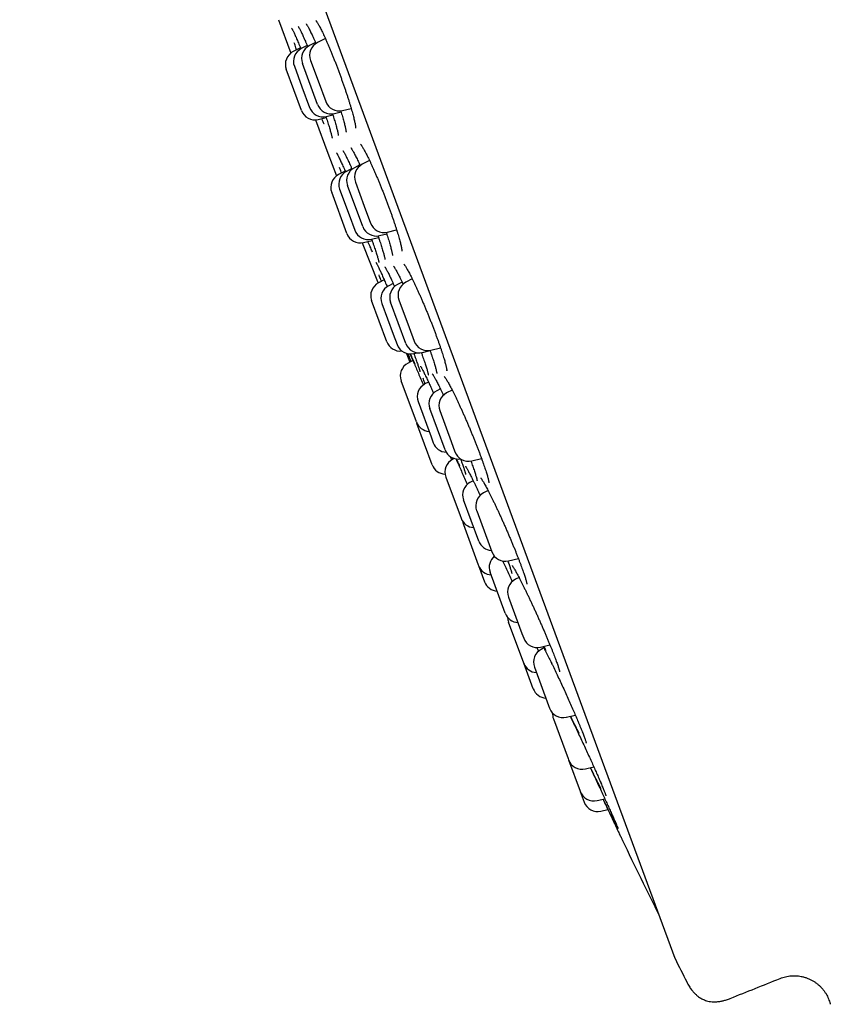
# Model space of a CAD drawing. Header units: millimetres. Extents: x 8 to 1233, y 12 to 1462.
# Tile 16 of 131: x 98 to 126, y 1246 to 1280. Entities that reach past the tile are written whole.
import ezdxf

# ---------------------------------------------------------------- set-up
doc = ezdxf.new("R2010")
doc.units = ezdxf.units.MM

msp = doc.modelspace()

# ---------------------------------------------------------------- linework, layer by layer
at = {"color": 7, "linetype": 'Continuous', "lineweight": 30}
for p, q in [((97.551, 1309.032), (120.359, 1247.204)), ((106.562, 1279.874), (106.99, 1278.714)), ((107.847, 1279.084), (107.635, 1278.974)), ((108.193, 1279.22), (107.916, 1279.078)), ((107.324, 1278.896), (107.072, 1278.766)), ((107.56, 1278.977), (107.353, 1278.87)), ((107.923, 1276.924), (107.394, 1278.356)), ((107.676, 1278.46), (107.94, 1277.744)), ((107.36, 1276.716), (106.832, 1278.149)), ((107.113, 1278.253), (107.377, 1277.536)), ((107.94, 1277.744), (108.204, 1277.027)), ((107.377, 1277.536), (107.642, 1276.82)), ((108.507, 1276.61), (108.74, 1276.665)), ((108.788, 1276.714), (109.091, 1276.785)), ((107.848, 1276.389), (108.276, 1275.229)), ((107.944, 1276.402), (108.221, 1276.467)), ((108.225, 1276.506), (108.452, 1276.559)), ((108.277, 1275.225), (108.577, 1274.435)), ((109.731, 1274.972), (109.479, 1274.842)), ((108.881, 1274.6), (108.652, 1274.483)), ((109.113, 1274.691), (108.93, 1274.596)), ((109.393, 1274.819), (109.203, 1274.722)), ((108.69, 1273.979), (109.022, 1273.077)), ((109.492, 1272.671), (108.963, 1274.104)), ((109.238, 1274.224), (109.549, 1273.384)), ((108.94, 1272.432), (108.412, 1273.865)), ((109.549, 1273.384), (109.767, 1272.792)), ((109.022, 1273.077), (109.218, 1272.546)), ((110.351, 1272.478), (110.674, 1272.554)), ((109.524, 1272.118), (109.817, 1272.187)), ((109.802, 1272.232), (110.046, 1272.29)), ((110.075, 1272.358), (110.327, 1272.417)), ((109.476, 1272.11), (110.028, 1270.708)), ((110.241, 1270.818), (110.042, 1270.715)), ((111.217, 1270.85), (110.994, 1270.735)), ((110.554, 1270.694), (110.399, 1270.614)), ((110.865, 1270.738), (110.703, 1270.655)), ((110.33, 1268.665), (109.801, 1270.098)), ((110.159, 1269.996), (110.555, 1268.922)), ((110.992, 1268.605), (110.463, 1270.038)), ((110.754, 1270.117), (111.108, 1269.156)), ((111.108, 1269.156), (111.282, 1268.684)), ((110.555, 1268.922), (110.687, 1268.564)), ((111.866, 1268.371), (112.202, 1268.45)), ((111.013, 1268.258), (111.138, 1267.953)), ((111.271, 1268.25), (111.403, 1268.281)), ((111.576, 1268.291), (111.838, 1268.353)), ((111.241, 1268.006), (111.073, 1267.919)), ((111.361, 1265.869), (110.833, 1267.302)), ((111.784, 1267.258), (111.66, 1267.194)), ((112.2, 1267.019), (112.069, 1266.952)), ((112.607, 1266.98), (112.415, 1266.881)), ((111.42, 1266.577), (111.871, 1265.354)), ((112.358, 1264.902), (111.829, 1266.335)), ((112.175, 1266.264), (112.572, 1265.189)), ((111.372, 1265.842), (111.382, 1265.814)), ((111.91, 1264.381), (111.382, 1265.814)), ((111.871, 1265.354), (111.949, 1265.144)), ((112.572, 1265.189), (112.704, 1264.831)), ((112.639, 1264.575), (112.62, 1264.622)), ((112.68, 1264.597), (112.628, 1264.57)), ((113.287, 1264.517), (113.629, 1264.598)), ((112.388, 1263.953), (112.881, 1262.616)), ((113.208, 1263.75), (113.2, 1263.769)), ((113.34, 1263.825), (113.242, 1263.775)), ((113.858, 1263.48), (113.7, 1263.398)), ((113.53, 1261.724), (113.001, 1263.157)), ((112.881, 1262.616), (112.917, 1262.52)), ((113.46, 1262.781), (113.894, 1261.604)), ((112.997, 1262.303), (113.516, 1260.894)), ((113.894, 1261.604), (113.989, 1261.348)), ((113.516, 1260.894), (113.525, 1260.87)), ((114.396, 1261.012), (114.389, 1261.027)), ((114.572, 1261.034), (114.912, 1261.114)), ((113.525, 1260.87), (113.733, 1260.307)), ((114.457, 1259.211), (113.929, 1260.644)), ((114.934, 1260.456), (114.809, 1260.392)), ((114.569, 1259.774), (115.036, 1258.509)), ((115.099, 1257.472), (114.57, 1258.905)), ((115.036, 1258.509), (115.098, 1258.341)), ((115.551, 1258.018), (115.61, 1257.885)), ((115.681, 1258.027), (116.012, 1258.105)), ((115.802, 1258.001), (115.709, 1257.953)), ((115.427, 1256.583), (115.099, 1257.472)), ((115.469, 1257.335), (115.962, 1255.998)), ((115.962, 1255.998), (115.997, 1255.902)), ((116.132, 1255.538), (116.644, 1254.148)), ((116.581, 1255.589), (116.896, 1255.663)), ((116.644, 1254.148), (116.66, 1254.105)), ((116.66, 1254.105), (117.062, 1253.016)), ((117.244, 1253.792), (117.538, 1253.861)), ((117.062, 1253.016), (117.066, 1253.005)), ((117.066, 1253.005), (117.203, 1252.634)), ((117.65, 1252.691), (117.919, 1252.754)), ((117.787, 1252.321), (118.027, 1252.377)), ((125.771, 1245.595), (125.771, 1245.595))]:
    msp.add_line(p, q, dxfattribs=at)
at = {"color": 7, "linetype": 'Continuous', "lineweight": 30, "flags": 128}
msp.add_lwpolyline([(112.969, 1262.416), (112.977, 1262.372), (112.997, 1262.303)], dxfattribs=at)
at = {"color": 7, "linetype": 'Continuous', "lineweight": 30}
for centre, radius, start, end in [((108.145, 1278.633), 0.5, 117.2488, 200.2488), ((107.301, 1278.322), 0.5, 117.2488, 200.2488), ((107.582, 1278.426), 0.5, 117.2488, 200.2488), ((107.864, 1278.529), 0.5, 117.2488, 200.2488), ((108.674, 1277.2), 0.5, 200.2488, 283.2488), ((107.829, 1276.889), 0.5, 200.2488, 283.2488), ((108.111, 1276.993), 0.5, 200.2488, 283.2488), ((108.392, 1277.097), 0.5, 200.2488, 283.2488), ((109.159, 1274.152), 0.5, 117.2488, 200.2488), ((109.432, 1274.277), 0.5, 117.2488, 200.2488), ((109.708, 1274.397), 0.5, 117.2488, 200.2488), ((108.881, 1274.038), 0.5, 117.2488, 200.2488), ((109.687, 1272.719), 0.5, 200.2488, 283.2488), ((109.961, 1272.844), 0.5, 200.2488, 283.2488), ((110.236, 1272.965), 0.5, 200.2488, 283.2488), ((109.409, 1272.605), 0.5, 200.2488, 283.2488), ((110.271, 1270.271), 0.5, 117.2488, 200.2488), ((110.628, 1270.169), 0.5, 117.2488, 200.2488), ((110.932, 1270.211), 0.5, 117.2488, 200.2488), ((111.223, 1270.29), 0.5, 117.2488, 200.2488), ((110.799, 1268.838), 0.5, 200.2488, 275.9422), ((111.156, 1268.737), 0.5, 200.2488, 283.2488), ((111.461, 1268.778), 0.5, 200.2488, 283.2488), ((111.751, 1268.857), 0.5, 200.2488, 283.2488), ((111.302, 1267.475), 0.5, 117.2488, 200.2488), ((111.889, 1266.75), 0.5, 117.2488, 200.2488), ((112.298, 1266.508), 0.5, 117.2488, 200.2488), ((112.644, 1266.437), 0.5, 117.2488, 200.2488), ((111.831, 1266.042), 0.5, 200.2488, 266.6706), ((112.418, 1265.317), 0.5, 200.2488, 267.7655), ((112.827, 1265.075), 0.5, 200.2488, 279.0899), ((113.173, 1265.004), 0.5, 200.2488, 283.2488), ((112.379, 1264.554), 0.5, 200.2488, 268.0479), ((112.857, 1264.126), 0.5, 117.2488, 200.2488), ((113.471, 1263.33), 0.5, 117.2488, 200.2488), ((113.929, 1262.954), 0.5, 117.2488, 200.2488), ((113.386, 1262.693), 0.5, 200.2488, 266.6706), ((113.999, 1261.897), 0.5, 200.2488, 266.6706), ((114.458, 1261.521), 0.5, 200.2488, 283.2488), ((114.398, 1260.817), 0.5, 130.361, 200.2488), ((113.994, 1261.043), 0.5, 200.2488, 266.6706), ((114.202, 1260.48), 0.5, 200.2488, 266.6706), ((115.038, 1259.947), 0.5, 117.2488, 200.2488), ((114.926, 1259.384), 0.5, 200.2488, 266.6706), ((115.039, 1259.078), 0.5, 181.1991, 200.2488), ((115.567, 1258.514), 0.5, 200.2488, 283.2488), ((115.938, 1257.508), 0.5, 117.2488, 200.2488), ((115.568, 1257.645), 0.5, 200.2488, 266.6706), ((115.896, 1256.756), 0.5, 200.2488, 266.6706), ((116.467, 1256.075), 0.5, 200.2488, 283.2488), ((116.601, 1255.711), 0.5, 177.4151, 200.2488), ((117.129, 1254.278), 0.5, 200.2488, 283.2488), ((117.535, 1253.178), 0.5, 200.2488, 283.2488), ((117.672, 1252.807), 0.5, 200.2488, 283.2488), ((388.869, 1381.377), 300, 205.6951, 206.25538), ((120.546, 1247.274), 0.2, 200.2488, 206.5587), ((388.71, 1381.319), 300, 206.55872, 206.73152), ((-14.041, 1588.097), 368.446, 291.71643, 292.00656)]:
    msp.add_arc(centre, radius, start, end, dxfattribs=at)
for points, knots in [([(107.522, 1279.731), (107.522, 1279.731), (107.521, 1279.732), (107.525, 1279.728), (107.531, 1279.719), (107.543, 1279.702), (107.559, 1279.677), (107.579, 1279.644), (107.602, 1279.601), (107.629, 1279.55), (107.659, 1279.491), (107.692, 1279.425), (107.727, 1279.351), (107.764, 1279.271), (107.803, 1279.185), (107.836, 1279.109), (107.858, 1279.059), (107.865, 1279.042)], [0, 0, 0, 0, 0.006757, 0.053466, 0.107371, 0.168487, 0.236066, 0.308853, 0.38547, 0.464696, 0.545576, 0.62741, 0.709705, 0.792095, 0.874118, 0.95616, 1, 1, 1, 1]), ([(107.862, 1279.845), (107.862, 1279.845), (107.862, 1279.846), (107.867, 1279.84), (107.877, 1279.828), (107.891, 1279.808), (107.91, 1279.78), (107.932, 1279.743), (107.959, 1279.698), (107.988, 1279.644), (108.021, 1279.582), (108.056, 1279.513), (108.093, 1279.437), (108.132, 1279.355), (108.172, 1279.267), (108.214, 1279.174), (108.258, 1279.074), (108.303, 1278.969), (108.349, 1278.86), (108.396, 1278.746), (108.444, 1278.629), (108.492, 1278.508), (108.54, 1278.386), (108.587, 1278.262), (108.635, 1278.137), (108.681, 1278.012), (108.727, 1277.888), (108.771, 1277.763), (108.815, 1277.639), (108.858, 1277.516), (108.899, 1277.394), (108.939, 1277.274), (108.977, 1277.157), (109.013, 1277.043), (109.047, 1276.933), (109.079, 1276.828), (109.108, 1276.728), (109.135, 1276.634), (109.158, 1276.547), (109.179, 1276.466), (109.197, 1276.391), (109.212, 1276.323), (109.225, 1276.262), (109.234, 1276.21), (109.241, 1276.167), (109.244, 1276.135), (109.246, 1276.112), (109.246, 1276.099), (109.246, 1276.094), (109.246, 1276.095), (109.246, 1276.095)], [0, 0, 0, 0, 0.007294, 0.021079, 0.036719, 0.054148, 0.073135, 0.093355, 0.114477, 0.136212, 0.158335, 0.180677, 0.203121, 0.225564, 0.247883, 0.270427, 0.293164, 0.316065, 0.339096, 0.362224, 0.385411, 0.408616, 0.431796, 0.454918, 0.477958, 0.500899, 0.52366, 0.546384, 0.569248, 0.592235, 0.615322, 0.638479, 0.661671, 0.68485, 0.707978, 0.731018, 0.753937, 0.776706, 0.799263, 0.821572, 0.84392, 0.866264, 0.8885, 0.910489, 0.932033, 0.950769, 0.968164, 0.98388, 0.997733, 1, 1, 1, 1]), ([(107.017, 1279.576), (107.017, 1279.576), (107.017, 1279.577), (107.02, 1279.573), (107.025, 1279.563), (107.036, 1279.546), (107.05, 1279.52), (107.067, 1279.485), (107.089, 1279.442), (107.113, 1279.39), (107.14, 1279.33), (107.17, 1279.263), (107.202, 1279.189), (107.236, 1279.109), (107.273, 1279.022), (107.307, 1278.938), (107.33, 1278.882), (107.34, 1278.859)], [0, 0, 0, 0, 0.00725, 0.052115, 0.105284, 0.166517, 0.234522, 0.307474, 0.383633, 0.461678, 0.54072, 0.619866, 0.699462, 0.779948, 0.86116, 0.942955, 1, 1, 1, 1]), ([(107.243, 1279.642), (107.243, 1279.642), (107.243, 1279.641), (107.249, 1279.634), (107.258, 1279.62), (107.272, 1279.597), (107.289, 1279.567), (107.31, 1279.527), (107.335, 1279.479), (107.362, 1279.422), (107.392, 1279.359), (107.425, 1279.288), (107.459, 1279.21), (107.496, 1279.126), (107.536, 1279.034), (107.563, 1278.97), (107.577, 1278.935), (107.578, 1278.934)], [0, 0, 0, 0, 0.0350695, 0.0858811, 0.1443315, 0.2096971, 0.280571, 0.3553528, 0.4326489, 0.5114254, 0.5908363, 0.6703484, 0.7510695, 0.8326496, 0.9149218, 0.9977299, 1, 1, 1, 1]), ([(107.189, 1278.827), (107.181, 1278.851), (107.152, 1278.937), (107.128, 1279.012), (107.111, 1279.066)], [0, 0, 0, 0, 0.2841374, 1, 1, 1, 1]), ([(108.727, 1276.707), (108.733, 1276.687), (108.75, 1276.632), (108.774, 1276.55), (108.801, 1276.459), (108.824, 1276.375), (108.845, 1276.297), (108.863, 1276.225), (108.879, 1276.161), (108.891, 1276.104), (108.901, 1276.055), (108.907, 1276.017), (108.911, 1275.989), (108.912, 1275.971), (108.913, 1275.962), (108.913, 1275.962), (108.913, 1275.962)], [0, 0, 0, 0, 0.0488139, 0.132629, 0.215871, 0.2979886, 0.3799802, 0.4621794, 0.5442745, 0.6258537, 0.7063401, 0.7848923, 0.8519004, 0.9130797, 0.967154, 1, 1, 1, 1]), ([(108.151, 1276.24), (108.151, 1276.241), (108.129, 1276.293), (108.102, 1276.357), (108.075, 1276.425), (108.072, 1276.432)], [0, 0, 0, 0, 0.026419, 0.900069, 1, 1, 1, 1]), ([(108.208, 1276.504), (108.212, 1276.493), (108.227, 1276.448), (108.251, 1276.374), (108.281, 1276.282), (108.308, 1276.196), (108.333, 1276.115), (108.355, 1276.041), (108.375, 1275.973), (108.391, 1275.913), (108.405, 1275.861), (108.415, 1275.819), (108.422, 1275.788), (108.427, 1275.766), (108.428, 1275.754), (108.429, 1275.749), (108.429, 1275.75), (108.429, 1275.751)], [0, 0, 0, 0, 0.02634, 0.107729, 0.18964, 0.271975, 0.354594, 0.437285, 0.51973, 0.601583, 0.682391, 0.761508, 0.830083, 0.893125, 0.948161, 0.996009, 1, 1, 1, 1]), ([(108.438, 1276.602), (108.44, 1276.596), (108.453, 1276.556), (108.475, 1276.486), (108.504, 1276.393), (108.53, 1276.305), (108.554, 1276.223), (108.575, 1276.147), (108.594, 1276.078), (108.61, 1276.017), (108.622, 1275.963), (108.632, 1275.92), (108.638, 1275.888), (108.641, 1275.865), (108.643, 1275.852), (108.643, 1275.846), (108.643, 1275.847), (108.643, 1275.847)], [0, 0, 0, 0, 0.014444, 0.096308, 0.178694, 0.261507, 0.344603, 0.427764, 0.510656, 0.592912, 0.674048, 0.753392, 0.822104, 0.885526, 0.941978, 0.99098, 1, 1, 1, 1]), ([(108.805, 1275.312), (108.806, 1275.311), (108.806, 1275.31), (108.813, 1275.301), (108.823, 1275.286), (108.837, 1275.262), (108.855, 1275.23), (108.878, 1275.189), (108.904, 1275.139), (108.933, 1275.081), (108.965, 1275.015), (108.999, 1274.942), (109.036, 1274.863), (109.075, 1274.777), (109.104, 1274.712), (109.121, 1274.673), (109.124, 1274.667)], [0, 0, 0, 0, 0.043839, 0.09687, 0.1582, 0.227127, 0.302245, 0.381963, 0.464875, 0.549872, 0.63612, 0.722992, 0.809975, 0.896625, 0.982698, 1, 1, 1, 1]), ([(109.08, 1275.418), (109.08, 1275.418), (109.079, 1275.419), (109.083, 1275.415), (109.09, 1275.405), (109.102, 1275.387), (109.119, 1275.362), (109.139, 1275.327), (109.164, 1275.284), (109.192, 1275.233), (109.223, 1275.173), (109.257, 1275.105), (109.294, 1275.03), (109.333, 1274.948), (109.37, 1274.868), (109.395, 1274.814), (109.405, 1274.791)], [0, 0, 0, 0, 0.0116356, 0.0622341, 0.1201842, 0.1852038, 0.2565019, 0.3315891, 0.4113681, 0.4945813, 0.5802978, 0.6677809, 0.7564399, 0.8457859, 0.9354052, 1, 1, 1, 1]), ([(109.418, 1275.541), (109.418, 1275.541), (109.417, 1275.541), (109.422, 1275.536), (109.432, 1275.524), (109.446, 1275.505), (109.464, 1275.477), (109.487, 1275.441), (109.514, 1275.396), (109.544, 1275.343), (109.577, 1275.281), (109.613, 1275.212), (109.652, 1275.135), (109.693, 1275.052), (109.736, 1274.963), (109.78, 1274.869), (109.825, 1274.77), (109.871, 1274.667), (109.918, 1274.56), (109.966, 1274.449), (110.014, 1274.335), (110.063, 1274.216), (110.113, 1274.094), (110.163, 1273.97), (110.213, 1273.845), (110.262, 1273.718), (110.31, 1273.592), (110.358, 1273.466), (110.404, 1273.342), (110.448, 1273.22), (110.491, 1273.101), (110.532, 1272.984), (110.571, 1272.869), (110.609, 1272.757), (110.644, 1272.649), (110.677, 1272.544), (110.708, 1272.444), (110.737, 1272.349), (110.762, 1272.26), (110.785, 1272.178), (110.805, 1272.103), (110.821, 1272.035), (110.834, 1271.975), (110.845, 1271.924), (110.852, 1271.881), (110.856, 1271.849), (110.858, 1271.827), (110.858, 1271.816), (110.858, 1271.811), (110.858, 1271.812), (110.858, 1271.812)], [0, 0, 0, 0, 0.006642, 0.020414, 0.035931, 0.053177, 0.071424, 0.091107, 0.111887, 0.133496, 0.155709, 0.178342, 0.201245, 0.224294, 0.247378, 0.270387, 0.293255, 0.315933, 0.33841, 0.361084, 0.383977, 0.407057, 0.430286, 0.453619, 0.477009, 0.5004, 0.523738, 0.546985, 0.570107, 0.593083, 0.615853, 0.638566, 0.66143, 0.684404, 0.707466, 0.730585, 0.753721, 0.776817, 0.799824, 0.822685, 0.84534, 0.867718, 0.889722, 0.911303, 0.932511, 0.953105, 0.970337, 0.985941, 0.999728, 1, 1, 1, 1]), ([(108.583, 1275.236), (108.583, 1275.236), (108.583, 1275.237), (108.587, 1275.231), (108.594, 1275.219), (108.605, 1275.199), (108.621, 1275.17), (108.64, 1275.132), (108.663, 1275.085), (108.69, 1275.03), (108.719, 1274.967), (108.751, 1274.897), (108.785, 1274.82), (108.822, 1274.737), (108.858, 1274.654), (108.882, 1274.596), (108.893, 1274.57)], [0, 0, 0, 0, 0.021945, 0.06929, 0.125799, 0.190775, 0.262793, 0.340034, 0.420872, 0.504066, 0.588721, 0.674185, 0.759961, 0.845575, 0.930729, 1, 1, 1, 1]), ([(108.756, 1274.536), (108.752, 1274.547), (108.727, 1274.618), (108.706, 1274.681), (108.689, 1274.733)], [0, 0, 0, 0, 0.151798, 1, 1, 1, 1]), ([(109.8, 1272.235), (109.802, 1272.228), (109.817, 1272.186), (109.843, 1272.112), (109.876, 1272.016), (109.907, 1271.925), (109.935, 1271.84), (109.961, 1271.763), (109.983, 1271.692), (110.003, 1271.629), (110.019, 1271.573), (110.033, 1271.524), (110.043, 1271.486), (110.05, 1271.457), (110.054, 1271.438), (110.056, 1271.427), (110.056, 1271.426), (110.056, 1271.425)], [0, 0, 0, 0, 0.0152458, 0.0940088, 0.1725539, 0.2507607, 0.3285167, 0.4057078, 0.4820657, 0.558322, 0.634444, 0.7100614, 0.784569, 0.8496765, 0.9094489, 0.9617272, 1, 1, 1, 1]), ([(110.025, 1272.351), (110.036, 1272.318), (110.059, 1272.25), (110.091, 1272.154), (110.122, 1272.061), (110.15, 1271.974), (110.174, 1271.894), (110.196, 1271.82), (110.215, 1271.754), (110.231, 1271.695), (110.244, 1271.644), (110.254, 1271.601), (110.261, 1271.569), (110.265, 1271.547), (110.266, 1271.536), (110.266, 1271.531), (110.266, 1271.532), (110.266, 1271.532)], [0, 0, 0, 0, 0.074111, 0.153018, 0.23157, 0.309646, 0.387125, 0.463704, 0.540071, 0.616255, 0.691884, 0.766376, 0.838808, 0.898901, 0.952384, 0.998209, 1, 1, 1, 1]), ([(110.309, 1272.471), (110.312, 1272.461), (110.327, 1272.416), (110.352, 1272.339), (110.383, 1272.243), (110.411, 1272.152), (110.436, 1272.067), (110.458, 1271.989), (110.477, 1271.918), (110.493, 1271.856), (110.506, 1271.801), (110.516, 1271.755), (110.522, 1271.719), (110.526, 1271.694), (110.528, 1271.678), (110.528, 1271.67), (110.528, 1271.671), (110.528, 1271.671)], [0, 0, 0, 0, 0.0227838, 0.1036191, 0.1844398, 0.265068, 0.345326, 0.4250193, 0.5039288, 0.581792, 0.6581309, 0.7332762, 0.8067969, 0.8697746, 0.9272754, 0.9780804, 1, 1, 1, 1]), ([(109.836, 1271.779), (109.814, 1271.827), (109.771, 1271.924), (109.716, 1272.052), (109.682, 1272.134), (109.674, 1272.154)], [0, 0, 0, 0, 0.429078, 0.858553, 1, 1, 1, 1]), ([(109.955, 1271.423), (109.955, 1271.423), (109.954, 1271.424), (109.957, 1271.42), (109.963, 1271.41), (109.973, 1271.392), (109.987, 1271.365), (110.005, 1271.33), (110.027, 1271.286), (110.052, 1271.233), (110.081, 1271.173), (110.112, 1271.105), (110.147, 1271.029), (110.179, 1270.957), (110.201, 1270.907), (110.21, 1270.887)], [0, 0, 0, 0, 0.011006, 0.0629387, 0.1254392, 0.196183, 0.2758826, 0.362085, 0.4527743, 0.5464374, 0.642019, 0.7387669, 0.8361136, 0.9335824, 1, 1, 1, 1]), ([(110.259, 1271.276), (110.259, 1271.276), (110.259, 1271.276), (110.263, 1271.27), (110.272, 1271.257), (110.285, 1271.236), (110.302, 1271.207), (110.323, 1271.169), (110.348, 1271.122), (110.376, 1271.066), (110.408, 1271.003), (110.442, 1270.932), (110.479, 1270.855), (110.518, 1270.772), (110.558, 1270.683), (110.587, 1270.621), (110.602, 1270.587), (110.602, 1270.586)], [0, 0, 0, 0, 0.027095, 0.074675, 0.130717, 0.194532, 0.264858, 0.340098, 0.418789, 0.499775, 0.582198, 0.665414, 0.748934, 0.832284, 0.915176, 0.997418, 1, 1, 1, 1]), ([(110.565, 1271.296), (110.565, 1271.296), (110.565, 1271.297), (110.568, 1271.293), (110.575, 1271.283), (110.587, 1271.266), (110.604, 1271.241), (110.624, 1271.207), (110.649, 1271.165), (110.677, 1271.114), (110.708, 1271.055), (110.743, 1270.988), (110.78, 1270.913), (110.82, 1270.832), (110.859, 1270.751), (110.885, 1270.694), (110.897, 1270.669)], [0, 0, 0, 0, 0.009859, 0.059771, 0.117229, 0.181975, 0.252894, 0.328362, 0.407388, 0.489932, 0.575029, 0.661957, 0.750141, 0.839106, 0.928443, 1, 1, 1, 1]), ([(110.922, 1271.369), (110.922, 1271.369), (110.921, 1271.369), (110.926, 1271.365), (110.934, 1271.354), (110.948, 1271.336), (110.966, 1271.309), (110.989, 1271.274), (111.015, 1271.231), (111.045, 1271.179), (111.079, 1271.118), (111.116, 1271.05), (111.155, 1270.975), (111.197, 1270.893), (111.24, 1270.804), (111.285, 1270.711), (111.332, 1270.613), (111.379, 1270.511), (111.427, 1270.405), (111.476, 1270.295), (111.526, 1270.182), (111.577, 1270.065), (111.628, 1269.944), (111.68, 1269.821), (111.731, 1269.697), (111.783, 1269.571), (111.833, 1269.445), (111.883, 1269.32), (111.931, 1269.196), (111.977, 1269.074), (112.022, 1268.955), (112.065, 1268.838), (112.107, 1268.724), (112.146, 1268.612), (112.184, 1268.504), (112.219, 1268.399), (112.253, 1268.299), (112.283, 1268.204), (112.311, 1268.115), (112.335, 1268.032), (112.357, 1267.956), (112.376, 1267.887), (112.391, 1267.826), (112.402, 1267.774), (112.411, 1267.73), (112.416, 1267.697), (112.419, 1267.674), (112.42, 1267.661), (112.42, 1267.655), (112.42, 1267.656), (112.42, 1267.656)], [0, 0, 0, 0, 0.005123, 0.018644, 0.033953, 0.050959, 0.069451, 0.088905, 0.109519, 0.130996, 0.153107, 0.175669, 0.198532, 0.221569, 0.244674, 0.267733, 0.290669, 0.31343, 0.335981, 0.358484, 0.381274, 0.404261, 0.427412, 0.450684, 0.474031, 0.497405, 0.520745, 0.544007, 0.567158, 0.590169, 0.613016, 0.63568, 0.658457, 0.681349, 0.70434, 0.7274, 0.750496, 0.773573, 0.796579, 0.81946, 0.842156, 0.864597, 0.886698, 0.908302, 0.929546, 0.950233, 0.9677, 0.983568, 0.997597, 1, 1, 1, 1]), ([(110.141, 1270.767), (110.135, 1270.784), (110.107, 1270.86), (110.08, 1270.934), (110.063, 1270.984), (110.061, 1270.987)], [0, 0, 0, 0, 0.215827, 0.939858, 1, 1, 1, 1]), ([(110.207, 1270.894), (110.217, 1270.872), (110.249, 1270.799), (110.295, 1270.692), (110.334, 1270.603), (110.345, 1270.576)], [0, 0, 0, 0, 0.226121, 0.77104, 1, 1, 1, 1]), ([(111.177, 1267.973), (111.168, 1267.997), (111.137, 1268.077), (111.101, 1268.169), (111.078, 1268.23), (111.072, 1268.247)], [0, 0, 0, 0, 0.230979, 0.776594, 1, 1, 1, 1]), ([(111.137, 1268.241), (111.137, 1268.241), (111.156, 1268.199), (111.201, 1268.098), (111.271, 1267.937), (111.348, 1267.759), (111.43, 1267.567), (111.516, 1267.366), (111.575, 1267.225), (111.605, 1267.155)], [0, 0, 0, 0, 0.000433, 0.167164, 0.334422, 0.501147, 0.668143, 0.835672, 1, 1, 1, 1]), ([(111.317, 1267.882), (111.314, 1267.887), (111.294, 1267.93), (111.249, 1268.031), (111.197, 1268.147), (111.164, 1268.223), (111.156, 1268.241)], [0, 0, 0, 0, 0.048222, 0.460315, 0.871102, 1, 1, 1, 1]), ([(111.273, 1268.25), (111.28, 1268.233), (111.298, 1268.182), (111.314, 1268.139), (111.324, 1268.111)], [0, 0, 0, 0, 0.3532796, 1, 1, 1, 1]), ([(111.321, 1268.118), (111.328, 1268.099), (111.345, 1268.052), (111.37, 1267.982), (111.395, 1267.909), (111.418, 1267.843), (111.437, 1267.785), (111.453, 1267.733), (111.467, 1267.69), (111.476, 1267.657), (111.482, 1267.633), (111.485, 1267.62), (111.486, 1267.614), (111.486, 1267.615), (111.486, 1267.615)], [0, 0, 0, 0, 0.065061, 0.167478, 0.269151, 0.369698, 0.470057, 0.570164, 0.669444, 0.766911, 0.849845, 0.923718, 0.985692, 1, 1, 1, 1]), ([(111.532, 1268.284), (111.534, 1268.278), (111.549, 1268.236), (111.575, 1268.164), (111.608, 1268.069), (111.639, 1267.98), (111.667, 1267.898), (111.691, 1267.822), (111.713, 1267.754), (111.732, 1267.693), (111.747, 1267.639), (111.76, 1267.593), (111.769, 1267.557), (111.774, 1267.531), (111.777, 1267.515), (111.778, 1267.507), (111.778, 1267.507), (111.778, 1267.508)], [0, 0, 0, 0, 0.014816, 0.095885, 0.176678, 0.257065, 0.336924, 0.416096, 0.494451, 0.572705, 0.650641, 0.727784, 0.803372, 0.867998, 0.926527, 0.977261, 1, 1, 1, 1]), ([(111.834, 1268.364), (111.837, 1268.356), (111.852, 1268.312), (111.878, 1268.237), (111.911, 1268.14), (111.941, 1268.049), (111.968, 1267.965), (111.992, 1267.886), (112.013, 1267.815), (112.031, 1267.752), (112.045, 1267.697), (112.056, 1267.65), (112.064, 1267.614), (112.069, 1267.587), (112.071, 1267.571), (112.071, 1267.562), (112.071, 1267.562), (112.071, 1267.562)], [0, 0, 0, 0, 0.0196221, 0.0999113, 0.1802655, 0.2604951, 0.3404268, 0.4198693, 0.4986069, 0.5763836, 0.6528428, 0.727685, 0.8010316, 0.8642897, 0.9222001, 0.9733838, 1, 1, 1, 1]), ([(111.502, 1267.815), (111.502, 1267.815), (111.502, 1267.816), (111.504, 1267.812), (111.51, 1267.803), (111.521, 1267.786), (111.535, 1267.761), (111.554, 1267.727), (111.577, 1267.684), (111.603, 1267.632), (111.633, 1267.573), (111.666, 1267.506), (111.702, 1267.432), (111.74, 1267.352), (111.78, 1267.266), (111.817, 1267.186), (111.841, 1267.133), (111.85, 1267.113)], [0, 0, 0, 0, 0.00509, 0.04876, 0.10037, 0.160054, 0.227018, 0.299531, 0.375954, 0.45501, 0.535797, 0.617687, 0.700225, 0.783072, 0.86593, 0.948582, 1, 1, 1, 1]), ([(111.666, 1267.197), (111.661, 1267.211), (111.634, 1267.282), (111.612, 1267.343), (111.594, 1267.392)], [0, 0, 0, 0, 0.193284, 1, 1, 1, 1]), ([(111.914, 1267.545), (111.914, 1267.545), (111.913, 1267.546), (111.916, 1267.542), (111.923, 1267.534), (111.934, 1267.518), (111.95, 1267.494), (111.969, 1267.461), (111.993, 1267.42), (112.02, 1267.371), (112.051, 1267.314), (112.085, 1267.248), (112.123, 1267.175), (112.162, 1267.095), (112.204, 1267.009), (112.249, 1266.917), (112.282, 1266.847), (112.301, 1266.807), (112.304, 1266.8)], [0, 0, 0, 0, 0.00302, 0.046625, 0.09735, 0.155055, 0.218752, 0.286952, 0.357173, 0.430763, 0.506779, 0.584575, 0.663647, 0.743579, 0.82401, 0.904621, 0.985045, 1, 1, 1, 1]), ([(112.33, 1267.455), (112.33, 1267.456), (112.33, 1267.456), (112.334, 1267.452), (112.342, 1267.441), (112.356, 1267.423), (112.374, 1267.397), (112.396, 1267.363), (112.422, 1267.32), (112.452, 1267.269), (112.486, 1267.209), (112.523, 1267.142), (112.562, 1267.067), (112.604, 1266.986), (112.649, 1266.898), (112.695, 1266.805), (112.742, 1266.707), (112.791, 1266.605), (112.84, 1266.5), (112.89, 1266.391), (112.941, 1266.279), (112.993, 1266.163), (113.046, 1266.043), (113.099, 1265.921), (113.152, 1265.798), (113.205, 1265.673), (113.258, 1265.547), (113.309, 1265.422), (113.359, 1265.299), (113.408, 1265.177), (113.456, 1265.057), (113.501, 1264.941), (113.544, 1264.827), (113.586, 1264.716), (113.625, 1264.609), (113.663, 1264.505), (113.698, 1264.405), (113.731, 1264.31), (113.761, 1264.22), (113.787, 1264.137), (113.811, 1264.06), (113.832, 1263.991), (113.849, 1263.93), (113.862, 1263.876), (113.872, 1263.832), (113.879, 1263.798), (113.883, 1263.773), (113.884, 1263.759), (113.884, 1263.753), (113.884, 1263.754), (113.884, 1263.754)], [0, 0, 0, 0, 0.004485, 0.017831, 0.033036, 0.050015, 0.068484, 0.08805, 0.108494, 0.12983, 0.151821, 0.174288, 0.197083, 0.220085, 0.243188, 0.266286, 0.289289, 0.312137, 0.334787, 0.357227, 0.379858, 0.402699, 0.42572, 0.448883, 0.472145, 0.49546, 0.518773, 0.542031, 0.565196, 0.588236, 0.611129, 0.633818, 0.65644, 0.679208, 0.702083, 0.725044, 0.748058, 0.771083, 0.794062, 0.816944, 0.839668, 0.862166, 0.884355, 0.906122, 0.927369, 0.948106, 0.965748, 0.981804, 0.995979, 1, 1, 1, 1]), ([(111.848, 1267.118), (111.86, 1267.092), (111.895, 1267.015), (111.933, 1266.929), (111.959, 1266.872)], [0, 0, 0, 0, 0.341188, 1, 1, 1, 1]), ([(112.535, 1264.671), (112.54, 1264.659), (112.559, 1264.615), (112.577, 1264.572), (112.589, 1264.542)], [0, 0, 0, 0, 0.280908, 1, 1, 1, 1]), ([(112.734, 1264.587), (112.75, 1264.553), (112.791, 1264.466), (112.862, 1264.307), (112.948, 1264.115), (113.039, 1263.911), (113.1, 1263.77), (113.132, 1263.697), (113.132, 1263.696)], [0, 0, 0, 0, 0.136594, 0.351441, 0.566665, 0.782576, 0.997795, 1, 1, 1, 1]), ([(112.878, 1264.328), (112.857, 1264.372), (112.82, 1264.449), (112.777, 1264.542), (112.758, 1264.581)], [0, 0, 0, 0, 0.573814, 1, 1, 1, 1]), ([(112.898, 1264.581), (112.9, 1264.578), (112.912, 1264.543), (112.934, 1264.484), (112.963, 1264.404), (112.988, 1264.331), (113.011, 1264.266), (113.03, 1264.209), (113.045, 1264.158), (113.058, 1264.116), (113.067, 1264.084), (113.072, 1264.062), (113.075, 1264.05), (113.076, 1264.044), (113.075, 1264.045), (113.075, 1264.046)], [0, 0, 0, 0, 0.012017, 0.111681, 0.210746, 0.309067, 0.40618, 0.502226, 0.598153, 0.693218, 0.786346, 0.86486, 0.934576, 0.99338, 1, 1, 1, 1]), ([(113.069, 1264.327), (113.069, 1264.327), (113.069, 1264.327), (113.074, 1264.32), (113.084, 1264.307), (113.097, 1264.285), (113.115, 1264.256), (113.137, 1264.217), (113.163, 1264.171), (113.192, 1264.117), (113.225, 1264.054), (113.26, 1263.984), (113.299, 1263.908), (113.34, 1263.824), (113.384, 1263.735), (113.429, 1263.639), (113.477, 1263.539), (113.526, 1263.435), (113.561, 1263.358), (113.581, 1263.316), (113.583, 1263.311)], [0, 0, 0, 0, 0.025403, 0.0653203, 0.1115596, 0.1633834, 0.2194423, 0.2782722, 0.3386072, 0.4005001, 0.4638786, 0.5283588, 0.5936555, 0.6595343, 0.7257922, 0.7922479, 0.8587173, 0.9250405, 0.9911122, 1, 1, 1, 1]), ([(113.258, 1264.511), (113.269, 1264.48), (113.292, 1264.415), (113.324, 1264.325), (113.354, 1264.239), (113.381, 1264.16), (113.404, 1264.087), (113.425, 1264.022), (113.442, 1263.965), (113.455, 1263.916), (113.465, 1263.876), (113.471, 1263.847), (113.475, 1263.828), (113.476, 1263.818), (113.476, 1263.817), (113.476, 1263.817)], [0, 0, 0, 0, 0.084741, 0.171913, 0.258898, 0.3455, 0.431495, 0.516621, 0.600549, 0.682761, 0.763028, 0.841002, 0.905267, 0.962172, 1, 1, 1, 1]), ([(113.6, 1263.92), (113.6, 1263.92), (113.601, 1263.919), (113.608, 1263.911), (113.619, 1263.897), (113.634, 1263.875), (113.654, 1263.844), (113.679, 1263.805), (113.707, 1263.758), (113.738, 1263.703), (113.774, 1263.639), (113.812, 1263.568), (113.853, 1263.49), (113.897, 1263.406), (113.943, 1263.315), (113.99, 1263.22), (114.039, 1263.119), (114.089, 1263.016), (114.14, 1262.909), (114.191, 1262.799), (114.244, 1262.685), (114.297, 1262.568), (114.351, 1262.448), (114.406, 1262.326), (114.461, 1262.202), (114.515, 1262.078), (114.569, 1261.953), (114.621, 1261.829), (114.673, 1261.706), (114.723, 1261.586), (114.772, 1261.468), (114.818, 1261.353), (114.862, 1261.241), (114.905, 1261.133), (114.945, 1261.028), (114.984, 1260.926), (115.02, 1260.829), (115.053, 1260.737), (115.083, 1260.651), (115.111, 1260.571), (115.135, 1260.498), (115.156, 1260.432), (115.173, 1260.374), (115.186, 1260.325), (115.196, 1260.285), (115.203, 1260.254), (115.206, 1260.235), (115.207, 1260.224), (115.208, 1260.223), (115.208, 1260.223)], [0, 0, 0, 0, 0.011216, 0.025461, 0.041642, 0.05954, 0.078778, 0.098944, 0.119761, 0.141342, 0.163483, 0.186032, 0.208864, 0.23187, 0.254956, 0.278019, 0.300979, 0.32378, 0.346377, 0.368748, 0.391303, 0.414064, 0.437001, 0.460078, 0.483253, 0.506482, 0.529709, 0.552883, 0.575966, 0.598925, 0.62174, 0.644356, 0.666883, 0.689557, 0.712336, 0.7352, 0.758119, 0.781047, 0.80393, 0.826715, 0.849339, 0.871731, 0.893801, 0.915423, 0.936452, 0.956873, 0.973806, 0.98892, 1, 1, 1, 1]), ([(114.361, 1261.034), (114.376, 1261.003), (114.419, 1260.913), (114.495, 1260.75), (114.588, 1260.549), (114.655, 1260.4), (114.692, 1260.319), (114.696, 1260.309)], [0, 0, 0, 0, 0.144611, 0.417968, 0.690455, 0.963544, 1, 1, 1, 1]), ([(114.542, 1261.028), (114.549, 1261.012), (114.565, 1260.967), (114.588, 1260.903), (114.612, 1260.834), (114.632, 1260.773), (114.649, 1260.72), (114.663, 1260.676), (114.672, 1260.642), (114.678, 1260.618), (114.68, 1260.604), (114.681, 1260.598), (114.681, 1260.599), (114.681, 1260.599)], [0, 0, 0, 0, 0.069762, 0.184916, 0.299349, 0.412688, 0.524448, 0.633934, 0.739792, 0.829829, 0.91116, 0.981327, 1, 1, 1, 1]), ([(114.694, 1260.869), (114.694, 1260.869), (114.694, 1260.869), (114.699, 1260.862), (114.709, 1260.85), (114.723, 1260.829), (114.742, 1260.8), (114.765, 1260.762), (114.792, 1260.717), (114.822, 1260.663), (114.856, 1260.602), (114.893, 1260.533), (114.934, 1260.457), (114.976, 1260.374), (115.022, 1260.286), (115.069, 1260.191), (115.118, 1260.092), (115.169, 1259.988), (115.221, 1259.881), (115.274, 1259.77), (115.327, 1259.657), (115.382, 1259.541), (115.436, 1259.424), (115.491, 1259.303), (115.547, 1259.181), (115.602, 1259.058), (115.657, 1258.934), (115.712, 1258.811), (115.765, 1258.688), (115.818, 1258.567), (115.869, 1258.448), (115.918, 1258.332), (115.965, 1258.219), (116.01, 1258.11), (116.053, 1258.005), (116.094, 1257.903), (116.132, 1257.806), (116.168, 1257.714), (116.201, 1257.626), (116.231, 1257.545), (116.258, 1257.47), (116.282, 1257.402), (116.302, 1257.341), (116.319, 1257.289), (116.332, 1257.245), (116.341, 1257.212), (116.346, 1257.189), (116.349, 1257.176), (116.349, 1257.17), (116.349, 1257.171), (116.349, 1257.171)], [0, 0, 0, 0, 0.008581, 0.022393, 0.038295, 0.056067, 0.075291, 0.095495, 0.116247, 0.137504, 0.159304, 0.181509, 0.204018, 0.226745, 0.24962, 0.272576, 0.295554, 0.318491, 0.341349, 0.3641, 0.386709, 0.409154, 0.43174, 0.454453, 0.47728, 0.500197, 0.523178, 0.546191, 0.569195, 0.592156, 0.615047, 0.637843, 0.660529, 0.683015, 0.705494, 0.72809, 0.750784, 0.773545, 0.796335, 0.819094, 0.841767, 0.864287, 0.886575, 0.908526, 0.929991, 0.950712, 0.968153, 0.983891, 0.997528, 1, 1, 1, 1]), ([(115.776, 1258.05), (115.786, 1258.031), (115.809, 1257.987), (115.848, 1257.911), (115.893, 1257.823), (115.94, 1257.73), (115.989, 1257.631), (116.033, 1257.542), (116.06, 1257.485), (116.071, 1257.464)], [0, 0, 0, 0, 0.118725, 0.274918, 0.432246, 0.590293, 0.748674, 0.906957, 1, 1, 1, 1]), ([(115.875, 1257.911), (115.874, 1257.912), (115.852, 1257.956), (115.828, 1258.007), (115.804, 1258.056)], [0, 0, 0, 0, 0.0193396, 1, 1, 1, 1]), ([(116.069, 1257.468), (116.086, 1257.434), (116.133, 1257.337), (116.215, 1257.165), (116.314, 1256.956), (116.414, 1256.74), (116.514, 1256.523), (116.613, 1256.305), (116.709, 1256.091), (116.799, 1255.887), (116.882, 1255.696), (116.947, 1255.545), (116.982, 1255.462), (116.994, 1255.432)], [0, 0, 0, 0, 0.054695, 0.155575, 0.256684, 0.358117, 0.459229, 0.560273, 0.661641, 0.762686, 0.856208, 0.949728, 1, 1, 1, 1]), ([(116.717, 1255.621), (116.74, 1255.574), (116.794, 1255.463), (116.883, 1255.276), (116.983, 1255.065), (117.085, 1254.85), (117.186, 1254.632), (117.286, 1254.416), (117.383, 1254.203), (117.474, 1254.002), (117.558, 1253.815), (117.637, 1253.637), (117.711, 1253.469), (117.763, 1253.35), (117.786, 1253.294), (117.79, 1253.285)], [0, 0, 0, 0, 0.062482, 0.147032, 0.231802, 0.316843, 0.401615, 0.486364, 0.571384, 0.656133, 0.734602, 0.813068, 0.89793, 0.983059, 1, 1, 1, 1]), ([(117.034, 1255.022), (117.01, 1255.069), (116.961, 1255.163), (116.879, 1255.326), (116.802, 1255.48), (116.752, 1255.584), (116.732, 1255.624)], [0, 0, 0, 0, 0.275132, 0.551139, 0.82627, 1, 1, 1, 1]), ([(116.992, 1255.438), (117.004, 1255.408), (117.03, 1255.345), (117.067, 1255.256), (117.103, 1255.168), (117.136, 1255.085), (117.166, 1255.009), (117.192, 1254.94), (117.215, 1254.877), (117.235, 1254.823), (117.251, 1254.776), (117.262, 1254.74), (117.27, 1254.714), (117.274, 1254.698), (117.276, 1254.69), (117.276, 1254.69), (117.276, 1254.69)], [0, 0, 0, 0, 0.073477, 0.155057, 0.236853, 0.318711, 0.40042, 0.481775, 0.562528, 0.642365, 0.720846, 0.797295, 0.862485, 0.922115, 0.973977, 1, 1, 1, 1]), ([(117.415, 1253.832), (117.44, 1253.778), (117.5, 1253.652), (117.594, 1253.452), (117.694, 1253.237), (117.792, 1253.027), (117.884, 1252.829), (117.969, 1252.645), (118.049, 1252.471), (118.124, 1252.306), (118.193, 1252.153), (118.253, 1252.019), (118.303, 1251.906), (118.34, 1251.819), (118.356, 1251.781), (118.363, 1251.765)], [0, 0, 0, 0, 0.061199, 0.142106, 0.223025, 0.304203, 0.385122, 0.460066, 0.535008, 0.616067, 0.697381, 0.778428, 0.859093, 0.940014, 1, 1, 1, 1]), ([(117.789, 1253.103), (117.787, 1253.108), (117.765, 1253.149), (117.715, 1253.247), (117.64, 1253.395), (117.557, 1253.562), (117.485, 1253.709), (117.439, 1253.804), (117.425, 1253.834)], [0, 0, 0, 0, 0.030206, 0.247174, 0.464227, 0.68197, 0.899023, 1, 1, 1, 1]), ([(117.787, 1253.292), (117.798, 1253.266), (117.82, 1253.214), (117.849, 1253.143), (117.876, 1253.077), (117.9, 1253.018), (117.92, 1252.968), (117.936, 1252.925), (117.947, 1252.893), (117.954, 1252.871), (117.958, 1252.858), (117.96, 1252.853), (117.959, 1252.854), (117.959, 1252.854)], [0, 0, 0, 0, 0.106768, 0.217773, 0.328351, 0.438185, 0.546861, 0.65378, 0.757951, 0.845691, 0.923975, 0.989249, 1, 1, 1, 1]), ([(117.856, 1252.74), (117.861, 1252.728), (117.892, 1252.663), (117.946, 1252.548), (118.023, 1252.386), (118.102, 1252.219), (118.175, 1252.065), (118.238, 1251.931), (118.292, 1251.816), (118.343, 1251.709), (118.388, 1251.614), (118.427, 1251.531), (118.46, 1251.46), (118.488, 1251.401), (118.51, 1251.356), (118.525, 1251.324), (118.534, 1251.305), (118.535, 1251.303), (118.535, 1251.303)], [0, 0, 0, 0, 0.01407, 0.079011, 0.144433, 0.223255, 0.302945, 0.366204, 0.4299, 0.494983, 0.560556, 0.623518, 0.686916, 0.75168, 0.81692, 0.879937, 0.943394, 1, 1, 1, 1]), ([(118.349, 1251.751), (118.348, 1251.753), (118.338, 1251.771), (118.309, 1251.828), (118.261, 1251.922), (118.202, 1252.039), (118.135, 1252.176), (118.059, 1252.33), (117.976, 1252.501), (117.909, 1252.639), (117.869, 1252.723), (117.861, 1252.741)], [0, 0, 0, 0, 0.017162, 0.151866, 0.28686, 0.422284, 0.557278, 0.69231, 0.827771, 0.962803, 1, 1, 1, 1]), ([(118.359, 1251.773), (118.363, 1251.763), (118.371, 1251.745), (118.377, 1251.728), (118.38, 1251.719), (118.381, 1251.718), (118.381, 1251.718)], [0, 0, 0, 0, 0.322633, 0.607952, 0.851175, 1, 1, 1, 1]), ([(124.021, 1246.494), (124.038, 1246.501), (124.085, 1246.521), (124.166, 1246.545), (124.262, 1246.568), (124.36, 1246.583), (124.46, 1246.59), (124.56, 1246.59), (124.66, 1246.582), (124.762, 1246.566), (124.866, 1246.541), (124.969, 1246.506), (125.068, 1246.464), (125.162, 1246.414), (125.25, 1246.358), (125.332, 1246.296), (125.409, 1246.228), (125.478, 1246.156), (125.542, 1246.079), (125.598, 1245.999), (125.648, 1245.916), (125.69, 1245.83), (125.726, 1245.744), (125.753, 1245.665), (125.765, 1245.615), (125.77, 1245.594)], [0, 0, 0, 0, 0.02447, 0.06865, 0.113032, 0.157565, 0.202214, 0.246954, 0.291765, 0.336631, 0.386069, 0.434885, 0.482994, 0.530443, 0.577268, 0.623491, 0.669129, 0.714187, 0.758664, 0.802553, 0.845836, 0.88849, 0.930483, 0.971772, 1, 1, 1, 1]), ([(120.773, 1246.376), (120.8, 1246.324), (120.851, 1246.23), (120.935, 1246.107), (121.015, 1246.009), (121.097, 1245.927), (121.178, 1245.861), (121.256, 1245.809), (121.324, 1245.773), (121.391, 1245.743), (121.466, 1245.717), (121.557, 1245.695), (121.665, 1245.681), (121.791, 1245.68), (121.918, 1245.694), (122.043, 1245.719), (122.163, 1245.753), (122.246, 1245.784), (122.289, 1245.8)], [0, 0, 0, 0, 0.095338, 0.176161, 0.244718, 0.302816, 0.366328, 0.415881, 0.456322, 0.492739, 0.536156, 0.586988, 0.646053, 0.714676, 0.794767, 0.855764, 0.923844, 1, 1, 1, 1])]:
    msp.add_open_spline(points, degree=3, knots=knots, dxfattribs=at)

doc.saveas('drawing.dxf')
